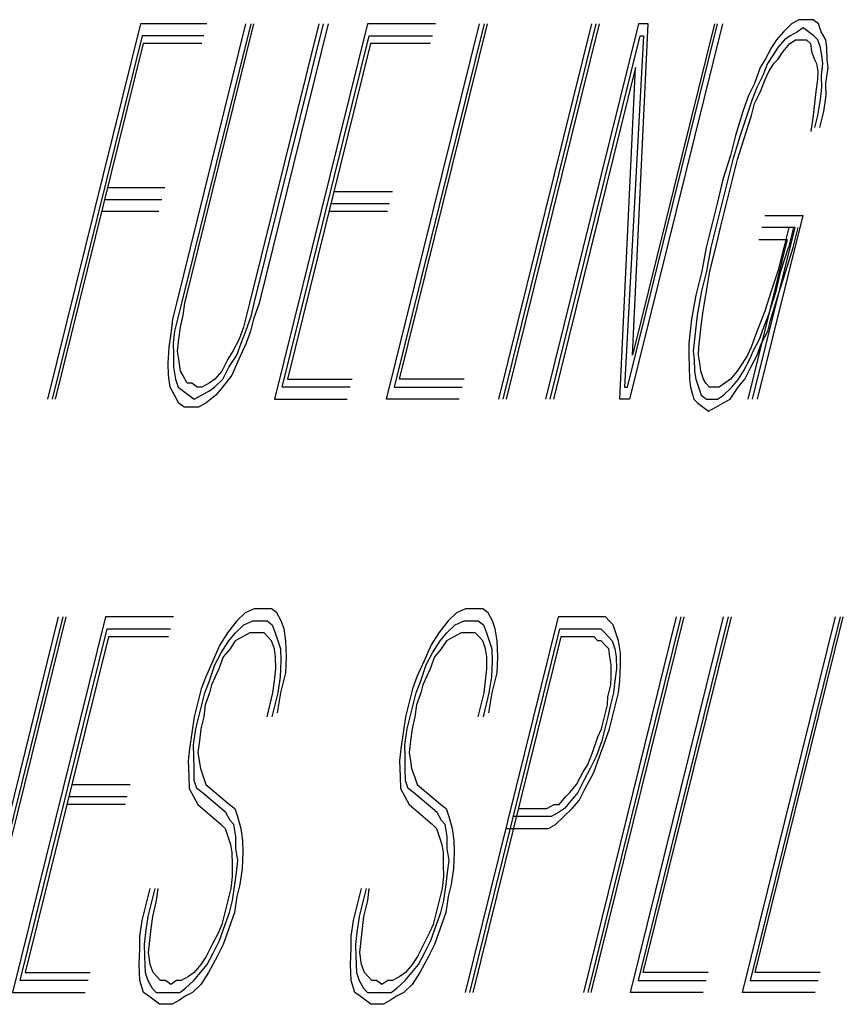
# Model space of a CAD drawing. Extents: x 1529 to 4201, y -422 to 622.
# Tile 17 of 256: x 1969.807 to 1970.008, y 126.359 to 126.599. Entities that reach past the tile are written whole.
import ezdxf

# ---------------------------------------------------------------- set-up
doc = ezdxf.new("R2010")
doc.units = 0
doc.header["$MEASUREMENT"] = 0
doc.layers.add('SPILL-BUCKET', color=1, linetype='CONTINUOUS')

msp = doc.modelspace()

# ---------------------------------------------------------------- linework, layer by layer
at = {"layer": 'SPILL-BUCKET', "color": 8, "linetype": 'Continuous'}
for p, q in [((1969.83617, 126.59848), (1969.81348, 126.50682)), ((1969.85239, 126.59848), (1969.83617, 126.59848)), ((1969.84506, 126.53022), (1969.86195, 126.59848)), ((1969.86311, 126.59848), (1969.84622, 126.53022)), ((1969.84699, 126.53022), (1969.86388, 126.59848)), ((1969.87972, 126.59848), (1969.86282, 126.53022)), ((1969.86398, 126.53022), (1969.88088, 126.59848)), ((1969.88204, 126.59848), (1969.86514, 126.53022)), ((1969.8916, 126.59848), (1969.86891, 126.50682)), ((1969.90821, 126.59848), (1969.8916, 126.59848)), ((1969.89624, 126.50682), (1969.91893, 126.59848)), ((1969.92009, 126.59848), (1969.89812, 126.50975)), ((1969.89938, 126.5117), (1969.92086, 126.59848)), ((1969.94626, 126.59848), (1969.92357, 126.50682)), ((1969.92473, 126.50682), (1969.94742, 126.59848)), ((1969.9255, 126.50682), (1969.94819, 126.59848)), ((1969.95775, 126.59848), (1969.93506, 126.50682)), ((1969.9551, 126.50975), (1969.97707, 126.59848)), ((1969.97822, 126.59848), (1969.95554, 126.50682)), ((1969.97629, 126.59848), (1969.95626, 126.51755)), ((1969.95626, 126.51755), (1969.96007, 126.59848)), ((1969.96007, 126.59848), (1969.95775, 126.59848)), ((1969.99513, 126.59848), (1969.9931, 126.59652)), ((1969.99691, 126.59945), (1969.99513, 126.59848)), ((1969.99846, 126.59945), (1969.99691, 126.59945)), ((1970.00039, 126.59945), (1969.99846, 126.59945)), ((1970.00169, 126.59848), (1970.00039, 126.59945)), ((1970.00237, 126.59652), (1970.00169, 126.59848)), ((1969.8366, 126.59555), (1969.81464, 126.50682)), ((1969.85167, 126.59555), (1969.8366, 126.59555)), ((1969.87079, 126.50975), (1969.89204, 126.59555)), ((1969.89204, 126.59555), (1969.90749, 126.59555)), ((1969.93622, 126.50682), (1969.95819, 126.59555)), ((1969.95896, 126.59555), (1969.95433, 126.50975)), ((1969.95819, 126.59555), (1969.95896, 126.59555)), ((1969.9931, 126.59652), (1969.99145, 126.59457)), ((1969.99479, 126.59555), (1969.99339, 126.59457)), ((1969.99657, 126.59652), (1969.99479, 126.59555)), ((1969.99797, 126.5975), (1969.99657, 126.59652)), ((1969.99928, 126.59652), (1969.99797, 126.5975)), ((1970.00058, 126.59555), (1969.99928, 126.59652)), ((1970.0015, 126.59457), (1970.00058, 126.59555)), ((1970.00343, 126.59457), (1970.00237, 126.59652)), ((1969.83689, 126.5936), (1969.81541, 126.50682)), ((1969.85119, 126.5936), (1969.83689, 126.5936)), ((1969.89232, 126.5936), (1969.87205, 126.5117)), ((1969.907, 126.5936), (1969.89232, 126.5936)), ((1969.99145, 126.59457), (1969.9902, 126.59263)), ((1969.99339, 126.59457), (1969.99175, 126.59263)), ((1969.99305, 126.59165), (1969.99469, 126.5936)), ((1969.99469, 126.5936), (1969.99609, 126.59457)), ((1969.99609, 126.59457), (1969.99725, 126.59457)), ((1969.99725, 126.59457), (1969.99879, 126.59457)), ((1969.99879, 126.59457), (1969.99971, 126.5936)), ((1969.99971, 126.5936), (1970, 126.59165)), ((1970.00217, 126.59263), (1970.0015, 126.59457)), ((1970.00372, 126.59263), (1970.00343, 126.59457)), ((1969.9902, 126.59263), (1969.9887, 126.5897)), ((1969.99049, 126.59067), (1969.98923, 126.58872)), ((1969.99175, 126.59263), (1969.99049, 126.59067)), ((1969.99179, 126.5897), (1969.99305, 126.59165)), ((1970, 126.59165), (1970.00068, 126.5897)), ((1970.00246, 126.59067), (1970.00217, 126.59263)), ((1970.00276, 126.58872), (1970.00246, 126.59067)), ((1970.00377, 126.5897), (1970.00372, 126.59263)), ((1969.9887, 126.5897), (1969.98745, 126.58775)), ((1969.98923, 126.58872), (1969.98812, 126.5858)), ((1969.98953, 126.58678), (1969.99078, 126.58872)), ((1969.99078, 126.58872), (1969.99179, 126.5897)), ((1970.00068, 126.5897), (1970.00121, 126.58872)), ((1970.00121, 126.58872), (1970.0015, 126.58678)), ((1970.00242, 126.5858), (1970.00276, 126.58872)), ((1970.00406, 126.58775), (1970.00377, 126.5897)), ((1969.95703, 126.58775), (1969.93699, 126.50682)), ((1969.95322, 126.50682), (1969.95703, 126.58775)), ((1969.98745, 126.58775), (1969.9861, 126.58385)), ((1969.98812, 126.5858), (1969.98663, 126.58287)), ((1969.98865, 126.58482), (1969.98953, 126.58678)), ((1970.0015, 126.58678), (1970.0014, 126.58482)), ((1970.00246, 126.58287), (1970.00242, 126.5858)), ((1970.00348, 126.58385), (1970.00406, 126.58775)), ((1969.9861, 126.58385), (1969.9846, 126.58093)), ((1969.98755, 126.5819), (1969.98865, 126.58482)), ((1970.0014, 126.58482), (1970.00106, 126.5819)), ((1970.00353, 126.58093), (1970.00348, 126.58385)), ((1969.9846, 126.58093), (1969.98325, 126.57703)), ((1969.98663, 126.58287), (1969.98552, 126.57995)), ((1969.98605, 126.57897), (1969.98755, 126.5819)), ((1970.00106, 126.5819), (1970.00073, 126.57897)), ((1970.00213, 126.57995), (1970.00246, 126.58287)), ((1970.00295, 126.57703), (1970.00353, 126.58093)), ((1969.98552, 126.57995), (1969.98417, 126.57605)), ((1969.98532, 126.57605), (1969.98605, 126.57897)), ((1970.00073, 126.57897), (1970.00039, 126.57605)), ((1970.00155, 126.57605), (1970.00213, 126.57995)), ((1969.98325, 126.57703), (1969.98141, 126.57118)), ((1970.00198, 126.57312), (1970.00295, 126.57703)), ((1969.98417, 126.57605), (1969.98257, 126.57118)), ((1969.98349, 126.5702), (1969.98532, 126.57605)), ((1970.00039, 126.57605), (1969.99981, 126.57215)), ((1970.00082, 126.57312), (1970.00155, 126.57605)), ((1969.98141, 126.57118), (1969.98021, 126.5663)), ((1969.98257, 126.57118), (1969.98074, 126.56533)), ((1969.9819, 126.56533), (1969.98349, 126.5702)), ((1969.98021, 126.5663), (1969.97837, 126.56045)), ((1969.98074, 126.56533), (1969.97953, 126.56045)), ((1969.98045, 126.55948), (1969.9819, 126.56533)), ((1969.97837, 126.56045), (1969.97692, 126.5546)), ((1969.97953, 126.56045), (1969.97808, 126.5546)), ((1969.97924, 126.5546), (1969.98045, 126.55948)), ((1969.8282, 126.5585), (1969.84211, 126.5585)), ((1969.88339, 126.55752), (1969.89769, 126.55752)), ((1969.82748, 126.55557), (1969.84139, 126.55557)), ((1969.88267, 126.5546), (1969.89696, 126.5546)), ((1969.97692, 126.5546), (1969.97547, 126.54875)), ((1969.97808, 126.5546), (1969.97663, 126.54875)), ((1969.97779, 126.54875), (1969.97924, 126.5546)), ((1969.84066, 126.55265), (1969.82676, 126.55265)), ((1969.89648, 126.55265), (1969.88219, 126.55265)), ((1969.99783, 126.55167), (1969.98673, 126.50682)), ((1969.98856, 126.55167), (1969.99783, 126.55167)), ((1969.97547, 126.54875), (1969.97427, 126.54388)), ((1969.97663, 126.54875), (1969.97543, 126.54388)), ((1969.97659, 126.54388), (1969.97779, 126.54875)), ((1969.98557, 126.50682), (1969.99595, 126.54875)), ((1969.99595, 126.54875), (1969.98784, 126.54875)), ((1969.9944, 126.54875), (1969.9932, 126.54388)), ((1969.99556, 126.54875), (1969.99435, 126.54388)), ((1969.99551, 126.54388), (1969.99672, 126.54875)), ((1969.99407, 126.54582), (1969.98441, 126.50682)), ((1969.98711, 126.54582), (1969.99407, 126.54582)), ((1969.97427, 126.54388), (1969.97321, 126.53803)), ((1969.97543, 126.54388), (1969.97437, 126.53803)), ((1969.97514, 126.53803), (1969.97659, 126.54388)), ((1969.9932, 126.54388), (1969.99175, 126.53803)), ((1969.99252, 126.53803), (1969.99435, 126.54388)), ((1969.99368, 126.53803), (1969.99551, 126.54388)), ((1969.97321, 126.53803), (1969.97176, 126.53217)), ((1969.97437, 126.53803), (1969.97316, 126.53315)), ((1969.97432, 126.53315), (1969.97514, 126.53803)), ((1969.99175, 126.53803), (1969.99015, 126.53315)), ((1969.99131, 126.53315), (1969.99252, 126.53803)), ((1969.99185, 126.53217), (1969.99368, 126.53803)), ((1969.97316, 126.53315), (1969.9721, 126.5273)), ((1969.9735, 126.52827), (1969.97432, 126.53315)), ((1969.99015, 126.53315), (1969.98856, 126.52827)), ((1969.98948, 126.5273), (1969.99131, 126.53315)), ((1969.97176, 126.53217), (1969.97069, 126.52632)), ((1969.99001, 126.52632), (1969.99185, 126.53217)), ((1969.84409, 126.52632), (1969.84506, 126.53022)), ((1969.84622, 126.53022), (1969.84549, 126.5273)), ((1969.84665, 126.5273), (1969.84699, 126.53022)), ((1969.86282, 126.53022), (1969.8621, 126.5273)), ((1969.86326, 126.5273), (1969.86398, 126.53022)), ((1969.86514, 126.53022), (1969.86379, 126.52632)), ((1969.97316, 126.52535), (1969.9735, 126.52827)), ((1969.98856, 126.52827), (1969.98745, 126.52535)), ((1969.84375, 126.5234), (1969.84409, 126.52632)), ((1969.84549, 126.5273), (1969.84453, 126.5234)), ((1969.84593, 126.52437), (1969.84665, 126.5273)), ((1969.8621, 126.5273), (1969.86138, 126.52437)), ((1969.86191, 126.5234), (1969.86326, 126.5273)), ((1969.86379, 126.52632), (1969.86307, 126.5234)), ((1969.97069, 126.52632), (1969.97036, 126.5234)), ((1969.9721, 126.5273), (1969.97176, 126.52437)), ((1969.98837, 126.52437), (1969.98948, 126.5273)), ((1969.98929, 126.5234), (1969.99001, 126.52632)), ((1969.84317, 126.5195), (1969.84375, 126.5234)), ((1969.84453, 126.5234), (1969.84419, 126.52047)), ((1969.84559, 126.52145), (1969.84593, 126.52437)), ((1969.86138, 126.52437), (1969.86027, 126.52145)), ((1969.8608, 126.52047), (1969.86191, 126.5234)), ((1969.86307, 126.5234), (1969.86196, 126.52047)), ((1969.97036, 126.5234), (1969.97002, 126.52047)), ((1969.97176, 126.52437), (1969.97142, 126.52145)), ((1969.97282, 126.52242), (1969.97316, 126.52535)), ((1969.98745, 126.52535), (1969.98634, 126.52242)), ((1969.98726, 126.52145), (1969.98837, 126.52437)), ((1969.98779, 126.52047), (1969.98929, 126.5234)), ((1969.84525, 126.51852), (1969.84559, 126.52145)), ((1969.86027, 126.52145), (1969.85877, 126.51852)), ((1969.97142, 126.52145), (1969.97108, 126.51852)), ((1969.97248, 126.5195), (1969.97282, 126.52242)), ((1969.98634, 126.52242), (1969.98523, 126.5195)), ((1969.98576, 126.51852), (1969.98726, 126.52145)), ((1969.84298, 126.5156), (1969.84317, 126.5195)), ((1969.84419, 126.52047), (1969.84424, 126.51755)), ((1969.84554, 126.51658), (1969.84525, 126.51852)), ((1969.85877, 126.51852), (1969.85752, 126.51658)), ((1969.85969, 126.51755), (1969.8608, 126.52047)), ((1969.86196, 126.52047), (1969.86022, 126.51658)), ((1969.97002, 126.52047), (1969.97007, 126.51755)), ((1969.97108, 126.51852), (1969.97137, 126.51658)), ((1969.97239, 126.51755), (1969.97248, 126.5195)), ((1969.98523, 126.5195), (1969.98436, 126.51755)), ((1969.98489, 126.51658), (1969.98576, 126.51852)), ((1969.98668, 126.51755), (1969.98779, 126.52047)), ((1969.84424, 126.51755), (1969.84429, 126.51462)), ((1969.84597, 126.51365), (1969.84554, 126.51658)), ((1969.85752, 126.51658), (1969.85602, 126.51365)), ((1969.8578, 126.51462), (1969.85969, 126.51755)), ((1969.86022, 126.51658), (1969.85848, 126.51267)), ((1969.97007, 126.51755), (1969.97012, 126.51462)), ((1969.97137, 126.51658), (1969.97142, 126.51365)), ((1969.97268, 126.5156), (1969.97239, 126.51755)), ((1969.98436, 126.51755), (1969.98311, 126.5156)), ((1969.9834, 126.51365), (1969.98489, 126.51658)), ((1969.98518, 126.51462), (1969.98668, 126.51755)), ((1969.84303, 126.51267), (1969.84298, 126.5156)), ((1969.84429, 126.51462), (1969.84472, 126.5117)), ((1969.84651, 126.51267), (1969.84597, 126.51365)), ((1969.85602, 126.51365), (1969.85438, 126.5117)), ((1969.85631, 126.5117), (1969.8578, 126.51462)), ((1969.97012, 126.51462), (1969.97017, 126.5117)), ((1969.97142, 126.51365), (1969.97171, 126.5117)), ((1969.97297, 126.51365), (1969.97268, 126.5156)), ((1969.97364, 126.5117), (1969.97297, 126.51365)), ((1969.98185, 126.51365), (1969.98021, 126.5117)), ((1969.98311, 126.5156), (1969.98185, 126.51365)), ((1969.98214, 126.5117), (1969.9834, 126.51365)), ((1969.98369, 126.5117), (1969.98518, 126.51462)), ((1969.84347, 126.50975), (1969.84303, 126.51267)), ((1969.84472, 126.5117), (1969.84539, 126.50975)), ((1969.84757, 126.51072), (1969.84651, 126.51267)), ((1969.85438, 126.5117), (1969.85298, 126.51072)), ((1969.85428, 126.50975), (1969.85631, 126.5117)), ((1969.85848, 126.51267), (1969.85621, 126.50975)), ((1969.87205, 126.5117), (1969.88789, 126.5117)), ((1969.91522, 126.5117), (1969.89938, 126.5117)), ((1969.97017, 126.5117), (1969.97046, 126.50975)), ((1969.97171, 126.5117), (1969.97239, 126.50975)), ((1969.97417, 126.51072), (1969.97364, 126.5117)), ((1969.98021, 126.5117), (1969.97881, 126.51072)), ((1969.9805, 126.50975), (1969.98214, 126.5117)), ((1969.98205, 126.50975), (1969.98369, 126.5117)), ((1969.84453, 126.5078), (1969.84347, 126.50975)), ((1969.84539, 126.50975), (1969.8467, 126.50877)), ((1969.84873, 126.51072), (1969.84757, 126.51072)), ((1969.85003, 126.50975), (1969.84873, 126.51072)), ((1969.85119, 126.50975), (1969.85003, 126.50975)), ((1969.85298, 126.51072), (1969.85119, 126.50975)), ((1969.85288, 126.50877), (1969.85428, 126.50975)), ((1969.85621, 126.50975), (1969.85457, 126.5078)), ((1969.88741, 126.50975), (1969.87079, 126.50975)), ((1969.89812, 126.50975), (1969.91473, 126.50975)), ((1969.95433, 126.50975), (1969.9551, 126.50975)), ((1969.97046, 126.50975), (1969.97128, 126.50682)), ((1969.97239, 126.50975), (1969.97306, 126.5078)), ((1969.97509, 126.50975), (1969.97417, 126.51072)), ((1969.97625, 126.50975), (1969.97509, 126.50975)), ((1969.97741, 126.50975), (1969.97625, 126.50975)), ((1969.97881, 126.51072), (1969.97741, 126.50975)), ((1969.97847, 126.5078), (1969.9805, 126.50975)), ((1969.98016, 126.50682), (1969.98205, 126.50975)), ((1969.84559, 126.50585), (1969.84453, 126.5078)), ((1969.8467, 126.50877), (1969.848, 126.5078)), ((1969.848, 126.5078), (1969.84931, 126.50682)), ((1969.84931, 126.50682), (1969.85109, 126.5078)), ((1969.85109, 126.5078), (1969.85288, 126.50877)), ((1969.85457, 126.5078), (1969.85216, 126.50585)), ((1969.86891, 126.50682), (1969.88668, 126.50682)), ((1969.91401, 126.50682), (1969.89624, 126.50682)), ((1969.95554, 126.50682), (1969.95322, 126.50682)), ((1969.97128, 126.50682), (1969.97219, 126.50585)), ((1969.97306, 126.5078), (1969.97437, 126.50682)), ((1969.97437, 126.50682), (1969.97553, 126.50682)), ((1969.97553, 126.50682), (1969.97707, 126.50682)), ((1969.97707, 126.50682), (1969.97847, 126.5078)), ((1969.97837, 126.50585), (1969.98016, 126.50682)), ((1969.84689, 126.50487), (1969.84559, 126.50585)), ((1969.84882, 126.50487), (1969.84689, 126.50487)), ((1969.85037, 126.50487), (1969.84882, 126.50487)), ((1969.85216, 126.50585), (1969.85037, 126.50487)), ((1969.97219, 126.50585), (1969.9735, 126.50487)), ((1969.9735, 126.50487), (1969.9748, 126.5039)), ((1969.9748, 126.5039), (1969.97659, 126.50487)), ((1969.97659, 126.50487), (1969.97837, 126.50585)), ((1969.81614, 126.45369), (1969.79345, 126.36203)), ((1969.79461, 126.36203), (1969.8173, 126.45369)), ((1969.79538, 126.36203), (1969.81807, 126.45369)), ((1969.82763, 126.45369), (1969.80494, 126.36203)), ((1969.84424, 126.45369), (1969.82763, 126.45369)), ((1969.86177, 126.45466), (1969.85974, 126.45271)), ((1969.86394, 126.45563), (1969.86177, 126.45466)), ((1969.86587, 126.45563), (1969.86394, 126.45563)), ((1969.86819, 126.45563), (1969.86587, 126.45563)), ((1969.86949, 126.45466), (1969.86819, 126.45563)), ((1969.87056, 126.45271), (1969.86949, 126.45466)), ((1969.91334, 126.45466), (1969.91131, 126.45271)), ((1969.91551, 126.45563), (1969.91334, 126.45466)), ((1969.93811, 126.45369), (1969.91542, 126.36203)), ((1969.91744, 126.45563), (1969.91551, 126.45563)), ((1969.91976, 126.45563), (1969.91744, 126.45563)), ((1969.92106, 126.45466), (1969.91976, 126.45563)), ((1969.92212, 126.45271), (1969.92106, 126.45466)), ((1969.94699, 126.45369), (1969.93811, 126.45369)), ((1969.96698, 126.45369), (1969.94429, 126.36203)), ((1969.94545, 126.36203), (1969.96814, 126.45369)), ((1969.94623, 126.36203), (1969.96891, 126.45369)), ((1969.94815, 126.45369), (1969.94699, 126.45369)), ((1969.9497, 126.45369), (1969.94815, 126.45369)), ((1969.95061, 126.45271), (1969.9497, 126.45369)), ((1969.95578, 126.36203), (1969.97847, 126.45369)), ((1969.97963, 126.45369), (1969.95767, 126.36496)), ((1969.95892, 126.36691), (1969.98041, 126.45369)), ((1969.98312, 126.36203), (1970.0058, 126.45369)), ((1970.00696, 126.45369), (1969.985, 126.36496)), ((1969.98625, 126.36691), (1970.00773, 126.45369)), ((1969.85974, 126.45271), (1969.85747, 126.44978)), ((1969.8594, 126.44978), (1969.86143, 126.45174)), ((1969.86143, 126.45174), (1969.8636, 126.45271)), ((1969.8636, 126.45271), (1969.86515, 126.45271)), ((1969.86515, 126.45271), (1969.86708, 126.45271)), ((1969.86708, 126.45271), (1969.86838, 126.45174)), ((1969.86838, 126.45174), (1969.86906, 126.44978)), ((1969.87123, 126.45076), (1969.87056, 126.45271)), ((1969.91131, 126.45271), (1969.90904, 126.44978)), ((1969.91097, 126.44978), (1969.913, 126.45174)), ((1969.913, 126.45174), (1969.91517, 126.45271)), ((1969.91517, 126.45271), (1969.91672, 126.45271)), ((1969.91672, 126.45271), (1969.91865, 126.45271)), ((1969.91865, 126.45271), (1969.91995, 126.45174)), ((1969.91995, 126.45174), (1969.92063, 126.44978)), ((1969.9228, 126.45076), (1969.92212, 126.45271)), ((1969.95153, 126.45174), (1969.95061, 126.45271)), ((1969.95221, 126.44978), (1969.95153, 126.45174)), ((1969.80682, 126.36496), (1969.82806, 126.45076)), ((1969.82836, 126.44881), (1969.80808, 126.36691)), ((1969.82806, 126.45076), (1969.84352, 126.45076)), ((1969.84303, 126.44881), (1969.82836, 126.44881)), ((1969.85747, 126.44978), (1969.85559, 126.44686)), ((1969.85776, 126.44784), (1969.8594, 126.44978)), ((1969.86109, 126.44881), (1969.85931, 126.44784)), ((1969.86288, 126.44978), (1969.86109, 126.44881)), ((1969.86442, 126.44978), (1969.86288, 126.44978)), ((1969.86635, 126.44978), (1969.86442, 126.44978)), ((1969.86727, 126.44881), (1969.86635, 126.44978)), ((1969.86819, 126.44784), (1969.86727, 126.44881)), ((1969.86906, 126.44978), (1969.86974, 126.44784)), ((1969.87167, 126.44784), (1969.87123, 126.45076)), ((1969.90904, 126.44978), (1969.90716, 126.44686)), ((1969.90933, 126.44784), (1969.91097, 126.44978)), ((1969.91266, 126.44881), (1969.91087, 126.44784)), ((1969.91445, 126.44978), (1969.91266, 126.44881)), ((1969.91599, 126.44978), (1969.91445, 126.44978)), ((1969.91792, 126.44978), (1969.91599, 126.44978)), ((1969.91658, 126.36203), (1969.93854, 126.45076)), ((1969.93883, 126.44881), (1969.91735, 126.36203)), ((1969.91884, 126.44881), (1969.91792, 126.44978)), ((1969.91976, 126.44784), (1969.91884, 126.44881)), ((1969.92063, 126.44978), (1969.9213, 126.44784)), ((1969.92324, 126.44784), (1969.9228, 126.45076)), ((1969.93854, 126.45076), (1969.94627, 126.45076)), ((1969.94578, 126.44881), (1969.93883, 126.44881)), ((1969.94694, 126.44881), (1969.94578, 126.44881)), ((1969.94627, 126.45076), (1969.94743, 126.45076)), ((1969.94786, 126.44784), (1969.94694, 126.44881)), ((1969.94743, 126.45076), (1969.94858, 126.45076)), ((1969.94858, 126.45076), (1969.9495, 126.44978)), ((1969.9495, 126.44978), (1969.95042, 126.44881)), ((1969.95042, 126.44881), (1969.95134, 126.44784)), ((1969.95288, 126.44784), (1969.95221, 126.44978)), ((1969.85559, 126.44686), (1969.85385, 126.44296)), ((1969.85588, 126.44491), (1969.85776, 126.44784)), ((1969.85931, 126.44784), (1969.85805, 126.44588)), ((1969.86887, 126.44588), (1969.86819, 126.44784)), ((1969.86974, 126.44784), (1969.87041, 126.44588)), ((1969.87186, 126.44393), (1969.87167, 126.44784)), ((1969.90716, 126.44686), (1969.90542, 126.44296)), ((1969.90745, 126.44491), (1969.90933, 126.44784)), ((1969.91087, 126.44784), (1969.90962, 126.44588)), ((1969.92044, 126.44588), (1969.91976, 126.44784)), ((1969.9213, 126.44784), (1969.92198, 126.44588)), ((1969.92343, 126.44393), (1969.92324, 126.44784)), ((1969.94863, 126.44784), (1969.94786, 126.44784)), ((1969.94955, 126.44686), (1969.94863, 126.44784)), ((1969.95047, 126.44588), (1969.94955, 126.44686)), ((1969.95134, 126.44784), (1969.95201, 126.44588)), ((1969.95332, 126.44491), (1969.95288, 126.44784)), ((1969.85438, 126.44199), (1969.85588, 126.44491)), ((1969.85641, 126.44393), (1969.8553, 126.44101)), ((1969.85805, 126.44588), (1969.85641, 126.44393)), ((1969.86916, 126.44393), (1969.86887, 126.44588)), ((1969.8692, 126.44101), (1969.86916, 126.44393)), ((1969.87041, 126.44588), (1969.87046, 126.44296)), ((1969.87167, 126.44003), (1969.87186, 126.44393)), ((1969.90595, 126.44199), (1969.90745, 126.44491)), ((1969.90798, 126.44393), (1969.90687, 126.44101)), ((1969.90962, 126.44588), (1969.90798, 126.44393)), ((1969.92072, 126.44393), (1969.92044, 126.44588)), ((1969.92077, 126.44101), (1969.92072, 126.44393)), ((1969.92198, 126.44588), (1969.92203, 126.44296)), ((1969.92324, 126.44003), (1969.92343, 126.44393)), ((1969.95076, 126.44393), (1969.95047, 126.44588)), ((1969.95105, 126.44199), (1969.95076, 126.44393)), ((1969.95201, 126.44588), (1969.95231, 126.44393)), ((1969.95231, 126.44393), (1969.95235, 126.44101)), ((1969.95337, 126.44199), (1969.95332, 126.44491)), ((1969.85385, 126.44296), (1969.85211, 126.43906)), ((1969.85303, 126.43808), (1969.85438, 126.44199)), ((1969.87046, 126.44296), (1969.87027, 126.43906)), ((1969.90542, 126.44296), (1969.90368, 126.43906)), ((1969.9046, 126.43808), (1969.90595, 126.44199)), ((1969.92203, 126.44296), (1969.92184, 126.43906)), ((1969.9511, 126.43906), (1969.95105, 126.44199)), ((1969.95317, 126.43808), (1969.95337, 126.44199)), ((1969.8553, 126.44101), (1969.85356, 126.43711)), ((1969.86887, 126.43808), (1969.8692, 126.44101)), ((1969.87046, 126.43516), (1969.87167, 126.44003)), ((1969.90687, 126.44101), (1969.90513, 126.43711)), ((1969.92044, 126.43808), (1969.92077, 126.44101)), ((1969.92203, 126.43516), (1969.92324, 126.44003)), ((1969.95235, 126.44101), (1969.95201, 126.43808)), ((1969.85211, 126.43906), (1969.851, 126.43614)), ((1969.85192, 126.43516), (1969.85303, 126.43808)), ((1969.85356, 126.43711), (1969.85308, 126.43516)), ((1969.86853, 126.43516), (1969.86887, 126.43808)), ((1969.87027, 126.43906), (1969.86969, 126.43516)), ((1969.90368, 126.43906), (1969.90257, 126.43614)), ((1969.90349, 126.43516), (1969.9046, 126.43808)), ((1969.90513, 126.43711), (1969.90465, 126.43516)), ((1969.9201, 126.43516), (1969.92044, 126.43808)), ((1969.92184, 126.43906), (1969.92126, 126.43516)), ((1969.95028, 126.43418), (1969.951, 126.43711)), ((1969.951, 126.43711), (1969.9511, 126.43906)), ((1969.95201, 126.43808), (1969.95168, 126.43516)), ((1969.95283, 126.43516), (1969.95317, 126.43808)), ((1969.851, 126.43614), (1969.85004, 126.43223)), ((1969.85119, 126.43223), (1969.85192, 126.43516)), ((1969.85308, 126.43516), (1969.85197, 126.43223)), ((1969.86708, 126.42931), (1969.86853, 126.43516)), ((1969.86969, 126.43516), (1969.86824, 126.42931)), ((1969.86964, 126.43029), (1969.87046, 126.43516)), ((1969.90257, 126.43614), (1969.90161, 126.43223)), ((1969.90276, 126.43223), (1969.90349, 126.43516)), ((1969.90465, 126.43516), (1969.90354, 126.43223)), ((1969.91865, 126.42931), (1969.9201, 126.43516)), ((1969.92126, 126.43516), (1969.91981, 126.42931)), ((1969.92121, 126.43029), (1969.92203, 126.43516)), ((1969.95168, 126.43516), (1969.95095, 126.43223)), ((1969.95211, 126.43223), (1969.95283, 126.43516)), ((1969.85004, 126.43223), (1969.84931, 126.42931)), ((1969.85047, 126.42931), (1969.85119, 126.43223)), ((1969.85197, 126.43223), (1969.85163, 126.42931)), ((1969.90161, 126.43223), (1969.90088, 126.42931)), ((1969.90204, 126.42931), (1969.90276, 126.43223)), ((1969.90354, 126.43223), (1969.9032, 126.42931)), ((1969.94946, 126.42931), (1969.95018, 126.43223)), ((1969.95018, 126.43223), (1969.95028, 126.43418)), ((1969.95095, 126.43223), (1969.95023, 126.42931)), ((1969.95139, 126.42931), (1969.95211, 126.43223)), ((1969.84931, 126.42931), (1969.84873, 126.42541)), ((1969.84975, 126.42639), (1969.85047, 126.42931)), ((1969.85163, 126.42931), (1969.85091, 126.42639)), ((1969.90088, 126.42931), (1969.9003, 126.42541)), ((1969.90131, 126.42639), (1969.90204, 126.42931)), ((1969.9032, 126.42931), (1969.90247, 126.42639)), ((1969.94873, 126.42639), (1969.94946, 126.42931)), ((1969.95023, 126.42931), (1969.94951, 126.42639)), ((1969.95066, 126.42639), (1969.95139, 126.42931)), ((1969.84873, 126.42541), (1969.84815, 126.42151)), ((1969.84917, 126.42248), (1969.84975, 126.42639)), ((1969.85091, 126.42639), (1969.85057, 126.42346)), ((1969.9003, 126.42541), (1969.89972, 126.42151)), ((1969.90074, 126.42248), (1969.90131, 126.42639)), ((1969.90247, 126.42639), (1969.90214, 126.42346)), ((1969.94786, 126.42443), (1969.94873, 126.42639)), ((1969.94951, 126.42639), (1969.94878, 126.42346)), ((1969.94931, 126.42248), (1969.95066, 126.42639)), ((1969.84922, 126.41956), (1969.84917, 126.42248)), ((1969.85057, 126.42346), (1969.85023, 126.42054)), ((1969.90079, 126.41956), (1969.90074, 126.42248)), ((1969.90214, 126.42346), (1969.9018, 126.42054)), ((1969.94651, 126.42054), (1969.94786, 126.42443)), ((1969.94878, 126.42346), (1969.94743, 126.41956)), ((1969.9482, 126.41956), (1969.94931, 126.42248)), ((1969.84815, 126.42151), (1969.84782, 126.41858)), ((1969.85023, 126.42054), (1969.85052, 126.41858)), ((1969.89972, 126.42151), (1969.89939, 126.41858)), ((1969.9018, 126.42054), (1969.90209, 126.41858)), ((1969.9454, 126.41761), (1969.94651, 126.42054)), ((1969.84782, 126.41858), (1969.84801, 126.41469)), ((1969.84927, 126.41663), (1969.84922, 126.41956)), ((1969.85052, 126.41858), (1969.85081, 126.41663)), ((1969.89939, 126.41858), (1969.89958, 126.41469)), ((1969.90083, 126.41663), (1969.90079, 126.41956)), ((1969.90209, 126.41858), (1969.90238, 126.41663)), ((1969.94415, 126.41566), (1969.9454, 126.41761)), ((1969.94743, 126.41956), (1969.94593, 126.41663)), ((1969.94685, 126.41566), (1969.9482, 126.41956)), ((1969.84931, 126.41371), (1969.84927, 126.41663)), ((1969.85081, 126.41663), (1969.85149, 126.41469)), ((1969.90088, 126.41371), (1969.90083, 126.41663)), ((1969.90238, 126.41663), (1969.90306, 126.41469)), ((1969.94265, 126.41273), (1969.94415, 126.41566)), ((1969.94593, 126.41663), (1969.94444, 126.41371)), ((1969.94473, 126.41176), (1969.94685, 126.41566)), ((1969.81943, 126.41273), (1969.83372, 126.41273)), ((1969.84801, 126.41469), (1969.84806, 126.41176)), ((1969.84999, 126.41176), (1969.84931, 126.41371)), ((1969.85149, 126.41469), (1969.85216, 126.41273)), ((1969.85216, 126.41273), (1969.85791, 126.40786)), ((1969.89958, 126.41469), (1969.89963, 126.41176)), ((1969.90156, 126.41176), (1969.90088, 126.41371)), ((1969.90306, 126.41469), (1969.90373, 126.41273)), ((1969.90373, 126.41273), (1969.90948, 126.40786)), ((1969.94101, 126.41078), (1969.94265, 126.41273)), ((1969.94444, 126.41371), (1969.94294, 126.41078)), ((1969.84806, 126.41176), (1969.84912, 126.40981)), ((1969.85129, 126.41078), (1969.84999, 126.41176)), ((1969.85704, 126.40591), (1969.85129, 126.41078)), ((1969.89963, 126.41176), (1969.90069, 126.40981)), ((1969.90286, 126.41078), (1969.90156, 126.41176)), ((1969.90861, 126.40591), (1969.90286, 126.41078)), ((1969.93999, 126.40981), (1969.94101, 126.41078)), ((1969.94294, 126.41078), (1969.9413, 126.40884)), ((1969.94323, 126.40884), (1969.94473, 126.41176)), ((1969.8187, 126.40981), (1969.83299, 126.40981)), ((1969.84912, 126.40981), (1969.85018, 126.40786)), ((1969.90069, 126.40981), (1969.90175, 126.40786)), ((1969.93835, 126.40786), (1969.93999, 126.40981)), ((1969.9413, 126.40884), (1969.93965, 126.40688)), ((1969.94159, 126.40688), (1969.94323, 126.40884)), ((1969.83251, 126.40786), (1969.81822, 126.40786)), ((1969.85018, 126.40786), (1969.85593, 126.40298)), ((1969.8581, 126.40396), (1969.85704, 126.40591)), ((1969.85791, 126.40786), (1969.85921, 126.40688)), ((1969.85921, 126.40688), (1969.85989, 126.40493)), ((1969.90175, 126.40786), (1969.9075, 126.40298)), ((1969.90967, 126.40396), (1969.90861, 126.40591)), ((1969.90948, 126.40786), (1969.91078, 126.40688)), ((1969.91078, 126.40688), (1969.91146, 126.40493)), ((1969.92845, 126.40688), (1969.93541, 126.40688)), ((1969.93541, 126.40688), (1969.93719, 126.40786)), ((1969.93825, 126.40591), (1969.93647, 126.40493)), ((1969.93719, 126.40786), (1969.93835, 126.40786)), ((1969.93965, 126.40688), (1969.93825, 126.40591)), ((1969.93956, 126.40493), (1969.94159, 126.40688)), ((1969.85902, 126.40298), (1969.8581, 126.40396)), ((1969.85989, 126.40493), (1969.86071, 126.40201)), ((1969.91059, 126.40298), (1969.90967, 126.40396)), ((1969.91146, 126.40493), (1969.91228, 126.40201)), ((1969.93492, 126.40493), (1969.9272, 126.40493)), ((1969.93647, 126.40493), (1969.93492, 126.40493)), ((1969.93753, 126.40298), (1969.93956, 126.40493)), ((1969.85593, 126.40298), (1969.85685, 126.40201)), ((1969.85685, 126.40201), (1969.85752, 126.40006)), ((1969.85945, 126.40006), (1969.85902, 126.40298)), ((1969.86071, 126.40201), (1969.86114, 126.39909)), ((1969.9075, 126.40298), (1969.90841, 126.40201)), ((1969.90841, 126.40201), (1969.90909, 126.40006)), ((1969.91102, 126.40006), (1969.91059, 126.40298)), ((1969.91228, 126.40201), (1969.91271, 126.39909)), ((1969.92532, 126.40201), (1969.9342, 126.40201)), ((1969.9342, 126.40201), (1969.93575, 126.40201)), ((1969.93575, 126.40201), (1969.93753, 126.40298)), ((1969.85752, 126.40006), (1969.8582, 126.39811)), ((1969.8595, 126.39713), (1969.85945, 126.40006)), ((1969.86114, 126.39909), (1969.86119, 126.39616)), ((1969.90909, 126.40006), (1969.90977, 126.39811)), ((1969.91107, 126.39713), (1969.91102, 126.40006)), ((1969.91271, 126.39909), (1969.91276, 126.39616)), ((1969.8582, 126.39811), (1969.85849, 126.39616)), ((1969.85849, 126.39616), (1969.85854, 126.39324)), ((1969.85994, 126.39421), (1969.8595, 126.39713)), ((1969.86119, 126.39616), (1969.861, 126.39226)), ((1969.90977, 126.39811), (1969.91006, 126.39616)), ((1969.91006, 126.39616), (1969.91011, 126.39324)), ((1969.91151, 126.39421), (1969.91107, 126.39713)), ((1969.91276, 126.39616), (1969.91257, 126.39226)), ((1969.8596, 126.39128), (1969.85994, 126.39421)), ((1969.91117, 126.39128), (1969.91151, 126.39421)), ((1969.85854, 126.39324), (1969.85859, 126.39031)), ((1969.85926, 126.38836), (1969.8596, 126.39128)), ((1969.861, 126.39226), (1969.86042, 126.38836)), ((1969.91011, 126.39324), (1969.91015, 126.39031)), ((1969.91083, 126.38836), (1969.91117, 126.39128)), ((1969.91257, 126.39226), (1969.91199, 126.38836)), ((1969.85859, 126.39031), (1969.85825, 126.38739)), ((1969.91015, 126.39031), (1969.90982, 126.38739)), ((1969.83758, 126.38348), (1969.83855, 126.38739)), ((1969.83971, 126.38739), (1969.83874, 126.38348)), ((1969.84014, 126.38446), (1969.84048, 126.38739)), ((1969.85825, 126.38739), (1969.85752, 126.38446)), ((1969.85868, 126.38446), (1969.85926, 126.38836)), ((1969.86042, 126.38836), (1969.85969, 126.38543)), ((1969.88915, 126.38348), (1969.89012, 126.38739)), ((1969.89128, 126.38739), (1969.89031, 126.38348)), ((1969.89171, 126.38446), (1969.89205, 126.38739)), ((1969.90982, 126.38739), (1969.90909, 126.38446)), ((1969.91025, 126.38446), (1969.91083, 126.38836)), ((1969.91199, 126.38836), (1969.91126, 126.38543)), ((1969.83918, 126.38056), (1969.84014, 126.38446)), ((1969.85752, 126.38446), (1969.8568, 126.38153)), ((1969.85796, 126.38153), (1969.85868, 126.38446)), ((1969.85969, 126.38543), (1969.85912, 126.38153)), ((1969.89074, 126.38056), (1969.89171, 126.38446)), ((1969.90909, 126.38446), (1969.90837, 126.38153)), ((1969.90953, 126.38153), (1969.91025, 126.38446)), ((1969.91126, 126.38543), (1969.91069, 126.38153)), ((1969.83662, 126.37958), (1969.83758, 126.38348)), ((1969.83874, 126.38348), (1969.83802, 126.38056)), ((1969.8568, 126.38153), (1969.85607, 126.37861)), ((1969.85685, 126.37861), (1969.85796, 126.38153)), ((1969.85912, 126.38153), (1969.85777, 126.37763)), ((1969.88818, 126.37958), (1969.88915, 126.38348)), ((1969.89031, 126.38348), (1969.88958, 126.38056)), ((1969.90837, 126.38153), (1969.90764, 126.37861)), ((1969.90842, 126.37861), (1969.90953, 126.38153)), ((1969.91069, 126.38153), (1969.90934, 126.37763)), ((1969.83604, 126.37568), (1969.83662, 126.37958)), ((1969.83802, 126.38056), (1969.83744, 126.37666)), ((1969.83884, 126.37763), (1969.83918, 126.38056)), ((1969.8876, 126.37568), (1969.88818, 126.37958)), ((1969.88958, 126.38056), (1969.88901, 126.37666)), ((1969.89041, 126.37763), (1969.89074, 126.38056)), ((1969.83744, 126.37666), (1969.8371, 126.37373)), ((1969.8385, 126.37471), (1969.83884, 126.37763)), ((1969.85521, 126.37666), (1969.85371, 126.37373)), ((1969.85607, 126.37861), (1969.85521, 126.37666)), ((1969.85549, 126.37471), (1969.85685, 126.37861)), ((1969.85777, 126.37763), (1969.85641, 126.37373)), ((1969.88901, 126.37666), (1969.88867, 126.37373)), ((1969.89007, 126.37471), (1969.89041, 126.37763)), ((1969.90678, 126.37666), (1969.90528, 126.37373)), ((1969.90764, 126.37861), (1969.90678, 126.37666)), ((1969.90706, 126.37471), (1969.90842, 126.37861)), ((1969.90934, 126.37763), (1969.90798, 126.37373)), ((1969.83608, 126.37276), (1969.83604, 126.37568)), ((1969.83816, 126.37178), (1969.8385, 126.37471)), ((1969.854, 126.37178), (1969.85549, 126.37471)), ((1969.88765, 126.37276), (1969.8876, 126.37568)), ((1969.88973, 126.37178), (1969.89007, 126.37471)), ((1969.90557, 126.37178), (1969.90706, 126.37471)), ((1969.83589, 126.36886), (1969.83608, 126.37276)), ((1969.8371, 126.37373), (1969.83715, 126.37081)), ((1969.85371, 126.37373), (1969.85221, 126.37081)), ((1969.85641, 126.37373), (1969.85492, 126.37081)), ((1969.88746, 126.36886), (1969.88765, 126.37276)), ((1969.88867, 126.37373), (1969.88872, 126.37081)), ((1969.90528, 126.37373), (1969.90378, 126.37081)), ((1969.90798, 126.37373), (1969.90649, 126.37081)), ((1969.83715, 126.37081), (1969.83734, 126.36691)), ((1969.8386, 126.36886), (1969.83816, 126.37178)), ((1969.85221, 126.37081), (1969.85096, 126.36886)), ((1969.8525, 126.36886), (1969.854, 126.37178)), ((1969.85492, 126.37081), (1969.85279, 126.36691)), ((1969.88872, 126.37081), (1969.88891, 126.36691)), ((1969.89017, 126.36886), (1969.88973, 126.37178)), ((1969.90378, 126.37081), (1969.90253, 126.36886)), ((1969.90407, 126.36886), (1969.90557, 126.37178)), ((1969.90649, 126.37081), (1969.90436, 126.36691)), ((1969.83608, 126.36496), (1969.83589, 126.36886)), ((1969.83927, 126.36691), (1969.8386, 126.36886)), ((1969.85096, 126.36886), (1969.84931, 126.36691)), ((1969.85086, 126.36691), (1969.8525, 126.36886)), ((1969.88765, 126.36496), (1969.88746, 126.36886)), ((1969.89084, 126.36691), (1969.89017, 126.36886)), ((1969.90253, 126.36886), (1969.90088, 126.36691)), ((1969.90243, 126.36691), (1969.90407, 126.36886)), ((1969.82343, 126.36496), (1969.80682, 126.36496)), ((1969.80808, 126.36691), (1969.82392, 126.36691)), ((1969.83691, 126.36203), (1969.83608, 126.36496)), ((1969.83734, 126.36691), (1969.83802, 126.36496)), ((1969.83802, 126.36496), (1969.83908, 126.36301)), ((1969.84019, 126.36593), (1969.83927, 126.36691)), ((1969.84111, 126.36496), (1969.84019, 126.36593)), ((1969.84227, 126.36496), (1969.84111, 126.36496)), ((1969.84357, 126.36398), (1969.84227, 126.36496)), ((1969.84497, 126.36496), (1969.84357, 126.36398)), ((1969.84613, 126.36496), (1969.84497, 126.36496)), ((1969.84791, 126.36593), (1969.84613, 126.36496)), ((1969.84719, 126.36301), (1969.84922, 126.36496)), ((1969.84931, 126.36691), (1969.84791, 126.36593)), ((1969.84922, 126.36496), (1969.85086, 126.36691)), ((1969.85279, 126.36691), (1969.85091, 126.36398)), ((1969.88848, 126.36203), (1969.88765, 126.36496)), ((1969.88891, 126.36691), (1969.88959, 126.36496)), ((1969.88959, 126.36496), (1969.89065, 126.36301)), ((1969.89176, 126.36593), (1969.89084, 126.36691)), ((1969.89268, 126.36496), (1969.89176, 126.36593)), ((1969.89383, 126.36496), (1969.89268, 126.36496)), ((1969.89514, 126.36398), (1969.89383, 126.36496)), ((1969.89654, 126.36496), (1969.89514, 126.36398)), ((1969.8977, 126.36496), (1969.89654, 126.36496)), ((1969.89948, 126.36593), (1969.8977, 126.36496)), ((1969.89876, 126.36301), (1969.90079, 126.36496)), ((1969.90088, 126.36691), (1969.89948, 126.36593)), ((1969.90079, 126.36496), (1969.90243, 126.36691)), ((1969.90436, 126.36691), (1969.90248, 126.36398)), ((1969.95767, 126.36496), (1969.97428, 126.36496)), ((1969.97476, 126.36691), (1969.95892, 126.36691)), ((1969.985, 126.36496), (1970.00161, 126.36496)), ((1970.00209, 126.36691), (1969.98625, 126.36691)), ((1969.83908, 126.36301), (1969.84, 126.36203)), ((1969.84579, 126.36203), (1969.84719, 126.36301)), ((1969.85091, 126.36398), (1969.84888, 126.36203)), ((1969.89065, 126.36301), (1969.89157, 126.36203)), ((1969.89736, 126.36203), (1969.89876, 126.36301)), ((1969.90248, 126.36398), (1969.90045, 126.36203)), ((1969.80494, 126.36203), (1969.82271, 126.36203)), ((1969.83821, 126.36106), (1969.83691, 126.36203)), ((1969.83951, 126.36008), (1969.83821, 126.36106)), ((1969.84082, 126.35911), (1969.83951, 126.36008)), ((1969.84, 126.36203), (1969.84154, 126.36203)), ((1969.84154, 126.36203), (1969.84309, 126.36203)), ((1969.84309, 126.36203), (1969.84425, 126.36203)), ((1969.84569, 126.36008), (1969.84391, 126.35911)), ((1969.84425, 126.36203), (1969.84579, 126.36203)), ((1969.84709, 126.36106), (1969.84569, 126.36008)), ((1969.84888, 126.36203), (1969.84709, 126.36106)), ((1969.88978, 126.36106), (1969.88848, 126.36203)), ((1969.89108, 126.36008), (1969.88978, 126.36106)), ((1969.89239, 126.35911), (1969.89108, 126.36008)), ((1969.89157, 126.36203), (1969.89311, 126.36203)), ((1969.89311, 126.36203), (1969.89466, 126.36203)), ((1969.89466, 126.36203), (1969.89581, 126.36203)), ((1969.89726, 126.36008), (1969.89548, 126.35911)), ((1969.89581, 126.36203), (1969.89736, 126.36203)), ((1969.89866, 126.36106), (1969.89726, 126.36008)), ((1969.90045, 126.36203), (1969.89866, 126.36106)), ((1969.97356, 126.36203), (1969.95578, 126.36203)), ((1970.00088, 126.36203), (1969.98312, 126.36203)), ((1969.84236, 126.35911), (1969.84082, 126.35911)), ((1969.84391, 126.35911), (1969.84236, 126.35911)), ((1969.89393, 126.35911), (1969.89239, 126.35911)), ((1969.89548, 126.35911), (1969.89393, 126.35911))]:
    msp.add_line(p, q, dxfattribs=at)

doc.saveas('drawing.dxf')
